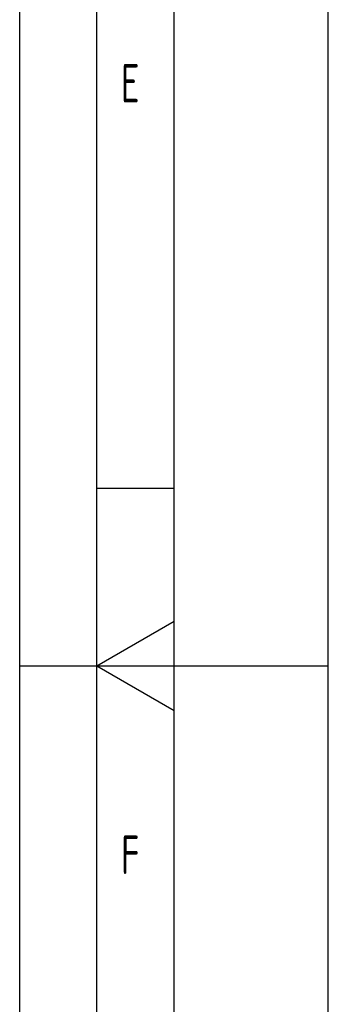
# Model space of a CAD drawing. Header units: millimetres. Extents: x 0 to 5940, y 0 to 4200.
# Tile 15 of 51: x 0 to 200, y 1266 to 1904. Entities that reach past the tile are written whole.
import ezdxf

# ---------------------------------------------------------------- set-up
doc = ezdxf.new("R2010")
doc.units = ezdxf.units.MM
doc.header["$LTSCALE"] = 50
doc.layers.get('0').update_dxf_attribs({"linetype": 'CONTINUOUS'})
doc.layers.add('KSB-BLATTRAND', color=2, linetype='CONTINUOUS')
doc.styles.get("Standard").update_dxf_attribs({"font": 'ISOCP.SHX'})

# ---------------------------------------------------------------- blocks, each defined once
blk = doc.blocks.new('Rahmen_A2')
at = {"color": 1, "ltscale": 150}
for p, q in [((0, 0), (0, 420)), ((10, 10), (10, 410)), ((20, 10), (20, 297)), ((0, 148.5), (20, 148.5))]:
    blk.add_line(p, q, dxfattribs=at)
at = {"layer": 'KSB-BLATTRAND'}
for p, q in [((5, 5), (5, 415)), ((10, 160), (5, 160))]:
    blk.add_line(p, q, dxfattribs=at)
at = {"layer": 'KSB-BLATTRAND', "color": 3}
for q in [(10, 151.387), (10, 145.613)]:
    blk.add_line((5, 148.5), q, dxfattribs=at)
at = {"layer": 'KSB-BLATTRAND', "width": 0.75}
for s, p in [('E', (6.562, 185)), ('F', (6.562, 135))]:
    blk.add_text(s, height=2.5, dxfattribs=at).set_placement(p)

msp = doc.modelspace()

# ---------------------------------------------------------------- block references
at = {"layer": 'KSB-BLATTRAND', "xscale": 10, "yscale": 10, "zscale": 10}
msp.add_blockref('Rahmen_A2', (0, 0), dxfattribs=at)

doc.saveas('drawing.dxf')
